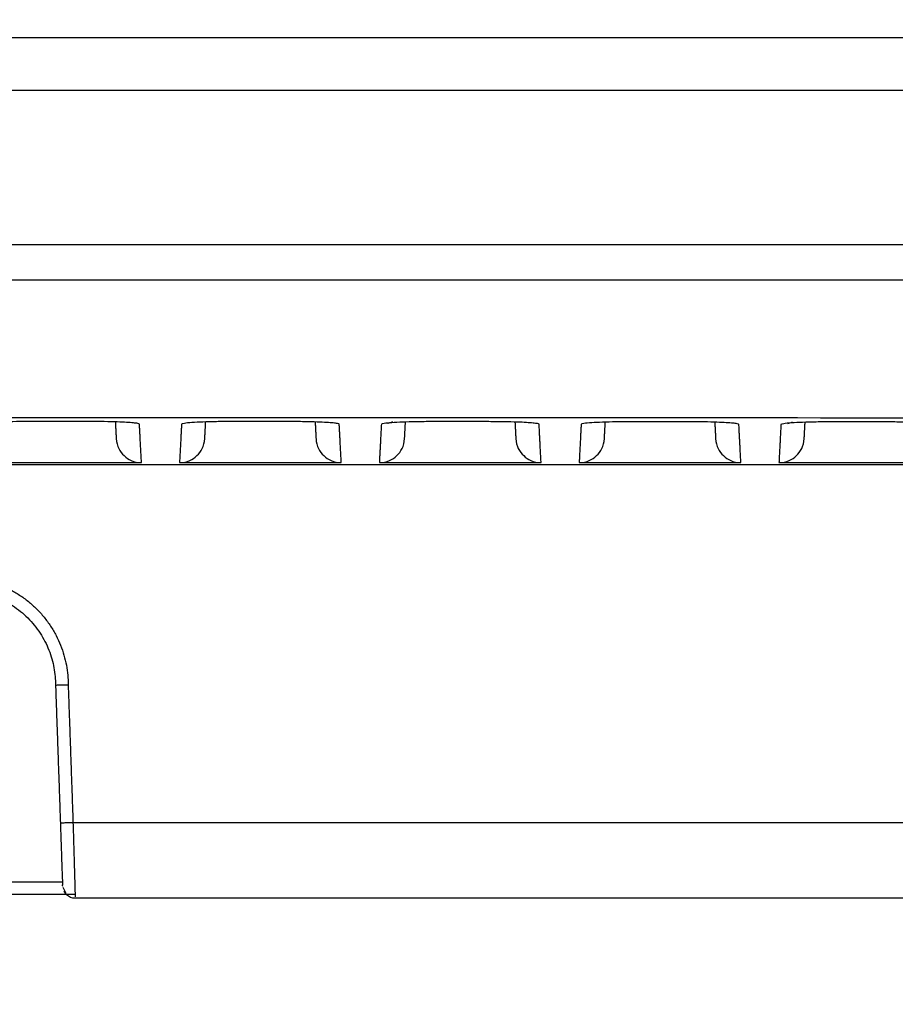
# Model space of a CAD drawing. Header units: millimetres. Extents: x 9946 to 11276, y -4769 to -3439.
# Tile 76 of 100: x 10938 to 10973, y -3702 to -3663. Entities that reach past the tile are written whole.
import ezdxf

# ---------------------------------------------------------------- set-up
doc = ezdxf.new("R2010")
doc.units = ezdxf.units.MM
doc.layers.add('ROXX NEO mini i_Fixture', color=7, linetype='Continuous', true_color=0x000000)
doc.dimstyles.get("Standard").update_dxf_attribs({"dimscale": 10, "dimtxt": 2.5, "dimasz": 3, "dimexe": 1, "dimexo": 0.5, "dimgap": 0.8, "dimtad": 1, "dimtoh": 1, "dimdec": 1, "dimzin": 1, "dimdsep": 46, "dimtxsty": 'Standard', "dimblk": 'OPEN90', "dimcen": 2.5, "dimadec": 1, "dimazin": 1, "dimtfac": 1, "dimtdec": 4, "dimtix": 1, "dimtofl": 0, "dimtmove": 1, "dimatfit": 3, "dimldrblk": 'OPEN90', "dimfxl": 1, "dimtolj": 1, "dimtzin": 1, "dimarcsym": 0})

# ---------------------------------------------------------------- blocks, each defined once
blk = doc.blocks.new('*D2')
at = {"layer": 'Defpoints', "color": 0}
for p in [(10764.946, -3663.256), (11106.946, -3663.256), (11106.946, -3885.816)]:
    blk.add_point(p, dxfattribs=at)
at = {"layer": 'ROXX NEO mini i_Fixture', "color": 0, "lineweight": -2}
for p, q in [((10764.946, -3669.257), (10764.946, -3888.817)), ((11106.946, -3669.257), (11106.946, -3888.817)), ((10770.947, -3885.816), (11100.945, -3885.816))]:
    blk.add_line(p, q, dxfattribs=at)
at = {"layer": 'ROXX NEO mini i_Fixture', "color": 0}
for points in [[(10770.947, -3884.816), (10770.947, -3886.817), (10764.946, -3885.816)], [(11100.945, -3886.817), (11100.945, -3884.816), (11106.946, -3885.816)]]:
    blk.add_solid(points, dxfattribs=at)
at = {"layer": 'ROXX NEO mini i_Fixture', "color": 0, "insert": (10935.946, -3878.915), "char_height": 9.0015, "attachment_point": 5}
blk.add_mtext('\\A1;342.0', dxfattribs=at)

msp = doc.modelspace()

# ---------------------------------------------------------------- linework, layer by layer
at = {"layer": 'ROXX NEO mini i_Fixture', "color": 18, "lineweight": -3, "true_color": 0x000000}
for points, weights in [([(10819.688, -3663.96), (10935.838, -3663.96), (11051.989, -3663.96)], [1, 0.996741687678, 1]), ([(10939.779, -3695.007), (10939.779, -3695.007), (10940.278, -3694.99)], [1, 0.707106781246, 1])]:
    msp.add_rational_spline(points, weights, degree=2, dxfattribs=at)
for points, knots in [([(11052.5, -3666.06), (11052.323, -3666.06), (11051.871, -3666.06), (11051.072, -3666.06), (11050.04, -3666.06), (11048.822, -3666.06), (11047.198, -3666.06), (11045.18, -3666.06), (11041.973, -3666.06), (11038.006, -3666.06), (11033.308, -3666.06), (11028.671, -3666.06), (11022.566, -3666.06), (11015.076, -3666.06), (11006.296, -3666.06), (10994.849, -3666.06), (10980.988, -3666.06), (10965.002, -3666.06), (10949.603, -3666.06), (10934.739, -3666.06), (10915.569, -3666.06), (10892.709, -3666.06), (10866.768, -3666.06), (10846.327, -3666.06), (10830.614, -3666.06), (10822.958, -3666.06), (10819.177, -3666.06)], [0, 0, 0, 0, 0.456202, 0.912404, 1.824807, 2.737211, 3.649615, 5.474422, 7.299229, 10.948844, 14.598458, 18.248073, 21.897687, 29.196916, 36.496145, 43.795375, 58.393833, 72.992291, 87.590749, 102.189207, 116.787665, 145.984582, 175.181498, 204.378415, 218.976873, 233.575331, 233.575331, 233.575331, 233.575331]), ([(11056.42, -3673.56), (11016.237, -3673.56), (10935.843, -3673.56), (10855.443, -3673.56), (10815.256, -3673.56)], [0, 0, 0, 0, 120.735645, 241.470762, 241.470762, 241.470762, 241.470762])]:
    msp.add_open_spline(points, degree=3, knots=knots, dxfattribs=at)
for points, degree in [([(11055.622, -3672.16), (11015.885, -3672.16), (10935.835, -3672.16), (10855.79, -3672.16), (10816.055, -3672.16)], 3), ([(10816.724, -3679.113), (10837.637, -3679.067), (10878.319, -3679), (10932.939, -3678.97), (10990.033, -3678.996), (11032.711, -3679.064), (11054.953, -3679.113)], 3), ([(10938.679, -3679.142), (10938.448, -3679.142), (10938.023, -3679.146), (10937.492, -3679.161), (10937.063, -3679.182), (10936.747, -3679.212), (10936.671, -3679.235), (10936.671, -3679.247)], 3), ([(10940.906, -3679.142), (10940.658, -3679.142), (10940.164, -3679.142), (10939.421, -3679.142), (10938.926, -3679.142), (10938.679, -3679.142)], 3), ([(10942.906, -3679.247), (10942.906, -3679.237), (10942.853, -3679.219), (10942.679, -3679.197), (10942.418, -3679.177), (10942.047, -3679.16), (10941.529, -3679.146), (10941.126, -3679.142), (10940.906, -3679.142)], 3), ([(10941.953, -3679.158), (10941.97, -3679.486), (10941.987, -3679.814)], 2), ([(10942.986, -3680.766), (10942.946, -3680.006), (10942.906, -3679.247)], 2), ([(10944.571, -3679.248), (10944.531, -3680.007), (10944.491, -3680.766)], 2), ([(10946.587, -3679.144), (10946.356, -3679.144), (10945.93, -3679.147), (10945.396, -3679.162), (10944.964, -3679.183), (10944.647, -3679.214), (10944.571, -3679.236), (10944.571, -3679.248)], 3), ([(10945.49, -3679.814), (10945.507, -3679.487), (10945.524, -3679.159)], 2), ([(10948.814, -3679.144), (10948.566, -3679.144), (10948.072, -3679.144), (10947.329, -3679.144), (10946.834, -3679.144), (10946.587, -3679.144)], 3), ([(10950.806, -3679.249), (10950.806, -3679.239), (10950.753, -3679.221), (10950.58, -3679.199), (10950.321, -3679.179), (10949.952, -3679.162), (10949.436, -3679.148), (10949.033, -3679.144), (10948.814, -3679.144)], 3), ([(10949.853, -3679.16), (10949.87, -3679.487), (10949.887, -3679.814)], 2), ([(10950.886, -3680.766), (10950.846, -3680.007), (10950.806, -3679.249)], 2), ([(10952.47, -3679.251), (10952.431, -3680.009), (10952.391, -3680.766)], 2), ([(10954.495, -3679.147), (10954.263, -3679.147), (10953.836, -3679.15), (10953.3, -3679.165), (10952.866, -3679.186), (10952.547, -3679.217), (10952.471, -3679.239), (10952.47, -3679.251)], 3), ([(10952.727, -3679.208), (10952.727, -3679.209), (10952.81, -3679.199), (10952.928, -3679.139)], 3), ([(10953.39, -3679.814), (10953.407, -3679.48), (10953.425, -3679.146)], 2), ([(10956.722, -3679.148), (10956.474, -3679.148), (10955.979, -3679.147), (10955.237, -3679.147), (10954.742, -3679.147), (10954.495, -3679.147)], 3), ([(10958.707, -3679.252), (10958.706, -3679.243), (10958.654, -3679.225), (10958.482, -3679.203), (10958.223, -3679.183), (10957.856, -3679.165), (10957.343, -3679.152), (10956.941, -3679.148), (10956.722, -3679.148)], 3), ([(10957.753, -3679.163), (10957.77, -3679.489), (10957.787, -3679.814)], 2), ([(10958.786, -3680.766), (10958.746, -3680.009), (10958.707, -3679.252)], 2), ([(10960.37, -3679.256), (10960.331, -3680.011), (10960.291, -3680.766)], 2), ([(10962.402, -3679.151), (10962.171, -3679.151), (10961.742, -3679.155), (10961.203, -3679.169), (10960.767, -3679.191), (10960.447, -3679.221), (10960.371, -3679.244), (10960.37, -3679.256)], 3), ([(10961.29, -3679.814), (10961.307, -3679.491), (10961.324, -3679.167)], 2), ([(10964.63, -3679.153), (10964.383, -3679.153), (10963.887, -3679.152), (10963.145, -3679.152), (10962.65, -3679.152), (10962.402, -3679.151)], 3), ([(10966.607, -3679.258), (10966.606, -3679.248), (10966.554, -3679.23), (10966.383, -3679.208), (10966.126, -3679.188), (10965.761, -3679.171), (10965.25, -3679.157), (10964.849, -3679.153), (10964.63, -3679.153)], 3), ([(10965.652, -3679.147), (10965.669, -3679.48), (10965.687, -3679.814)], 2), ([(10966.686, -3680.766), (10966.646, -3680.012), (10966.607, -3679.258)], 2), ([(10968.27, -3679.262), (10968.23, -3680.014), (10968.191, -3680.766)], 2), ([(10970.31, -3679.158), (10970.078, -3679.157), (10969.648, -3679.161), (10969.106, -3679.175), (10968.668, -3679.197), (10968.347, -3679.228), (10968.271, -3679.25), (10968.27, -3679.262)], 3), ([(10968.546, -3679.216), (10968.577, -3679.21), (10968.643, -3679.193), (10968.727, -3679.15)], 3), ([(10969.19, -3679.814), (10969.207, -3679.494), (10969.224, -3679.173)], 2), ([(10972.538, -3679.16), (10972.291, -3679.159), (10971.796, -3679.159), (10971.053, -3679.158), (10970.557, -3679.158), (10970.31, -3679.158)], 3), ([(10974.507, -3679.264), (10974.507, -3679.255), (10974.455, -3679.237), (10974.285, -3679.215), (10974.029, -3679.195), (10973.666, -3679.178), (10973.158, -3679.164), (10972.757, -3679.16), (10972.538, -3679.16)], 3), ([(10941.987, -3679.814), (10942.004, -3680.13), (10942.258, -3680.531), (10942.669, -3680.766), (10942.986, -3680.766)], 3), ([(10944.491, -3680.766), (10944.808, -3680.766), (10945.219, -3680.531), (10945.473, -3680.13), (10945.49, -3679.814)], 3), ([(10949.887, -3679.814), (10949.904, -3680.13), (10950.158, -3680.531), (10950.569, -3680.766), (10950.886, -3680.766)], 3), ([(10952.391, -3680.766), (10952.708, -3680.766), (10953.119, -3680.531), (10953.373, -3680.13), (10953.39, -3679.814)], 3), ([(10957.787, -3679.814), (10957.804, -3680.13), (10958.058, -3680.531), (10958.469, -3680.766), (10958.786, -3680.766)], 3), ([(10960.291, -3680.766), (10960.608, -3680.766), (10961.019, -3680.531), (10961.273, -3680.13), (10961.29, -3679.814)], 3), ([(10965.687, -3679.814), (10965.704, -3680.13), (10965.958, -3680.531), (10966.369, -3680.766), (10966.686, -3680.766)], 3), ([(10968.191, -3680.766), (10968.508, -3680.766), (10968.919, -3680.531), (10969.173, -3680.13), (10969.19, -3679.814)], 3), ([(11054.938, -3680.86), (10935.838, -3680.86), (10816.738, -3680.86)], 2), ([(10936.591, -3680.766), (10939.788, -3680.766), (10942.986, -3680.766)], 2), ([(10944.491, -3680.766), (10947.688, -3680.766), (10950.886, -3680.766)], 2), ([(10952.391, -3680.766), (10955.588, -3680.766), (10958.786, -3680.766)], 2), ([(10960.291, -3680.766), (10963.488, -3680.766), (10966.686, -3680.766)], 2), ([(10968.191, -3680.766), (10971.388, -3680.766), (10974.586, -3680.766)], 2), ([(10939.588, -3689.56), (10939.684, -3692.284), (10939.779, -3695.007)], 2), ([(10939.626, -3689.56), (10939.651, -3689.559), (10939.726, -3689.558), (10939.893, -3689.555), (10940.023, -3689.552), (10940.088, -3689.551)], 3), ([(10940.088, -3689.551), (10940.183, -3692.27), (10940.278, -3694.99)], 2), ([(10939.779, -3695.007), (10939.789, -3695.301), (10939.808, -3695.838), (10939.831, -3696.519), (10939.848, -3696.997), (10939.859, -3697.297), (10939.863, -3697.418), (10939.864, -3697.457)], 3), ([(10940.278, -3694.99), (11004.658, -3694.99), (11069.038, -3694.99)], 2), ([(10940.278, -3694.99), (10940.288, -3695.333), (10940.308, -3695.991), (10940.331, -3696.803), (10940.348, -3697.378), (10940.358, -3697.738), (10940.363, -3697.882), (10940.364, -3697.93)], 3), ([(10931.817, -3697.345), (10935.838, -3697.345), (10939.86, -3697.345)], 2), ([(10939.879, -3697.531), (10939.866, -3697.496), (10939.865, -3697.481), (10939.864, -3697.457)], 3)]:
    msp.add_open_spline(points, degree=degree, dxfattribs=at)
for points, weights, knots in [([(10931.588, -3689.551), (10931.597, -3685.31), (10935.838, -3685.31), (10940.079, -3685.31), (10940.088, -3689.551)], [1, 0.707855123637, 1, 0.707855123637, 1], [0, 0, 0, 6.666884, 6.666884, 13.333768, 13.333768, 13.333768]), ([(10932.088, -3689.56), (10932.088, -3685.81), (10935.838, -3685.81), (10939.588, -3685.81), (10939.588, -3689.56)], [1, 0.707106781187, 1, 0.707106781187, 1], [0, 0, 0, 5.890486, 5.890486, 11.780972, 11.780972, 11.780972])]:
    msp.add_rational_spline(points, weights, degree=2, knots=knots, dxfattribs=at)
at = {"layer": 'ROXX NEO mini i_Fixture', "color": 18, "true_color": 0x000000}
msp.add_open_spline([(10940.366, -3697.99), (10940.24, -3697.99), (10940.118, -3697.942), (10940.025, -3697.855), (10939.988, -3697.774), (10939.917, -3697.618), (10939.894, -3697.566)], degree=3, knots=[0.5398846, 0.5398846, 0.5398846, 0.5398846, 0.9287571, 0.9287571, 0.9287571, 1.2176614, 1.2176614, 1.2176614, 1.2176614], dxfattribs=at)
msp.add_open_spline([(10940.366, -3697.99), (10940.24, -3697.99), (10940.118, -3697.942), (10940.025, -3697.855), (10939.988, -3697.774), (10939.917, -3697.618), (10939.894, -3697.566)], degree=3, knots=[0.5398846, 0.5398846, 0.5398846, 0.5398846, 0.9287571, 0.9287571, 0.9287571, 1.2176614, 1.2176614, 1.2176614, 1.2176614], dxfattribs=at)
for points in [[(10940.003, -3697.845), (10935.704, -3697.845), (10931.404, -3697.845)], [(10940.003, -3697.845), (10935.704, -3697.845), (10931.404, -3697.845)], [(10940.361, -3697.845), (10940.201, -3697.845), (10940.042, -3697.845)], [(10940.361, -3697.845), (10940.201, -3697.845), (10940.042, -3697.845)], [(11069.038, -3697.99), (11004.702, -3697.99), (10940.366, -3697.99)], [(11069.038, -3697.99), (11004.702, -3697.99), (10940.366, -3697.99)]]:
    msp.add_open_spline(points, degree=2, dxfattribs=at)
msp.add_rational_spline([(10939.92, -3697.712), (10939.953, -3697.777), (10940.004, -3697.83)], [0.883837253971, 0.862521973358, 0.859998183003], degree=2, dxfattribs=at)
msp.add_rational_spline([(10939.92, -3697.712), (10939.953, -3697.777), (10940.004, -3697.83)], [0.883837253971, 0.862521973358, 0.859998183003], degree=2, dxfattribs=at)

# ---------------------------------------------------------------- dimensions: what is measured, and where the dimension line sits
at = {"layer": 'ROXX NEO mini i_Fixture', "color": 5, "true_color": 0x0000ff}
dim = msp.add_linear_dim(base=(11106.946, -3885.816), p1=(10764.946, -3663.256), p2=(11106.946, -3663.256), dimstyle='Standard', override={"dimscale": 3.0005, "dimtxt": 3, "dimasz": 2, "dimexe": 1, "dimexo": 2, "dimgap": 0.8, "dimtad": 1, "dimtih": 0, "dimtoh": 0, "dimdec": 1, "dimlfac": 1, "dimzin": 1, "dimtxsty": 'Standard', "dimsah": 0, "dimcen": 2.5, "dimadec": 1, "dimazin": 1, "dimtix": 0, "dimtmove": 0, "dimtzin": 1}, dxfattribs=at)
dim.commit()
dim.dimension.update_dxf_attribs({"geometry": '*D2', "text_midpoint": (10935.946, -3878.915)})

doc.saveas('drawing.dxf')
